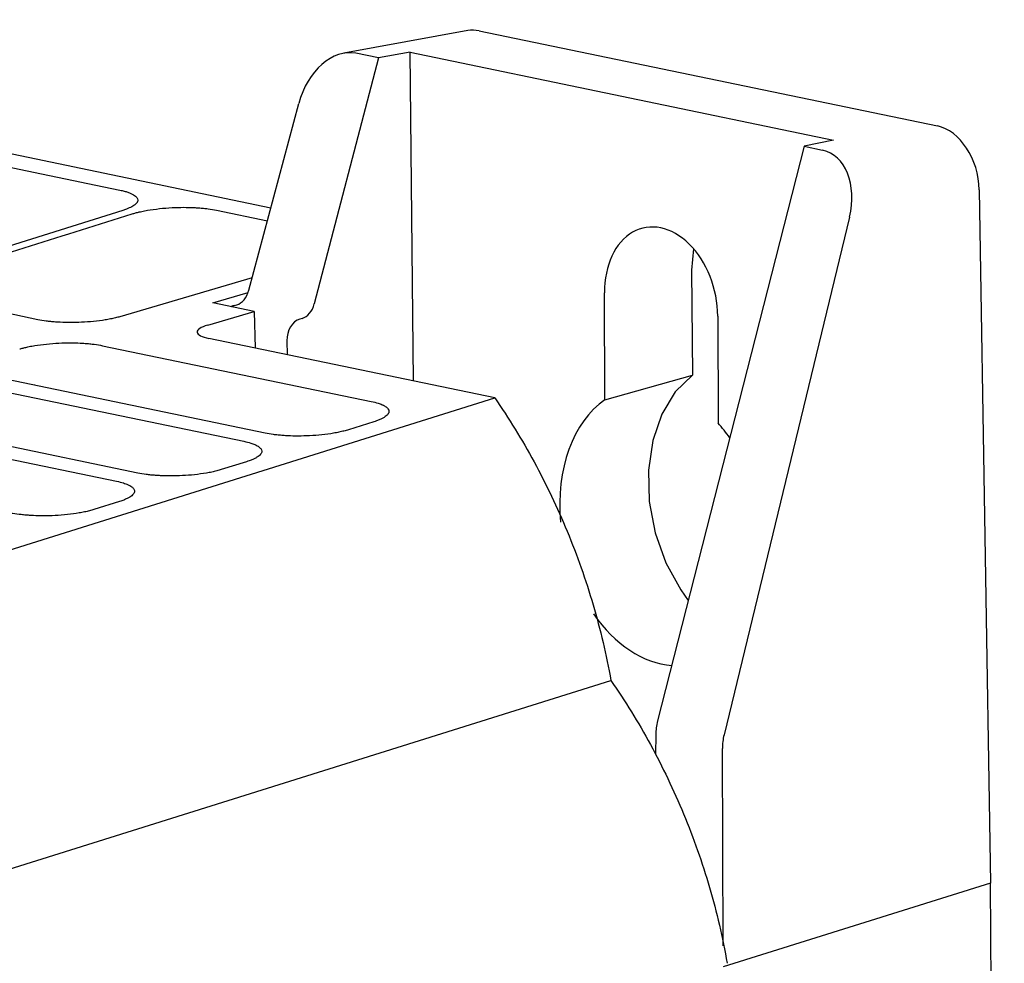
# Model space of a CAD drawing. Extents: x 89 to 1073, y 40 to 812.
# Tile 67 of 67: x 1028 to 1071, y 375 to 416. Entities that reach past the tile are written whole.
import ezdxf

# ---------------------------------------------------------------- set-up
doc = ezdxf.new("R2010")
doc.units = 0
doc.layers.get('0').update_dxf_attribs({"linetype": 'CONTINUOUS'})

msp = doc.modelspace()

# ---------------------------------------------------------------- linework, layer by layer
at = {"color": 7, "linetype": 'CONTINUOUS'}
for p, q in [((1039.438, 408.019), (999.863, 416.232)), ((1048.029, 415.755), (1042.622, 414.773)), ((1048.528, 415.747), (1068.523, 411.597)), ((1044.138, 414.564), (1043.148, 414.769)), ((1045.525, 414.815), (1044.138, 414.564)), ((1045.525, 414.815), (1063.993, 410.983)), ((1045.663, 400.474), (1045.525, 414.815)), ((1044.138, 414.564), (1041.337, 403.838)), ((1038.479, 404.431), (1040.659, 412.581)), ((1063.993, 410.983), (1062.705, 410.71)), ((1062.705, 410.71), (1056.315, 385.647)), ((1062.705, 410.71), (1063.518, 410.542)), ((1070.35, 408.81), (1070.835, 378.572)), ((1032.976, 407.913), (1024.093, 405.129)), ((1037.071, 407.925), (1039.29, 407.464)), ((1064.687, 407.616), (1059.214, 385.046)), ((1057.889, 406.24), (1057.799, 405.304)), ((1057.799, 405.304), (1057.843, 400.724)), ((1038.625, 404.978), (1032.854, 403.279)), ((1036.902, 403.883), (1038.45, 404.339)), ((1054.016, 399.66), (1054, 404.325)), ((1038.707, 403.508), (1036.902, 403.883)), ((1036.689, 402.914), (1038.707, 403.508)), ((1037.843, 403.77), (1037.95, 403.799)), ((1038.707, 403.508), (1038.763, 401.906)), ((1040.811, 403.206), (1040.704, 403.176)), ((1058.94, 403.299), (1058.956, 398.635)), ((1049.209, 399.738), (1036.741, 402.325)), ((1040.141, 402.232), (1040.15, 401.618)), ((1032.097, 402.015), (1043.818, 399.583)), ((1039.19, 398.199), (1027.427, 400.641)), ((1054.016, 399.66), (1057.843, 400.724)), ((1026.334, 400.319), (1038.266, 397.843)), ((1029.136, 400.288), (1029.132, 400.287)), ((1004.698, 385.789), (1049.209, 399.738)), ((1033.638, 396.459), (1021.664, 398.944)), ((1043.937, 398.696), (1042.826, 398.348)), ((1020.572, 398.623), (1032.713, 396.103)), ((1038.384, 396.956), (1037.274, 396.608)), ((1032.832, 395.216), (1031.721, 394.868)), ((1016.424, 375.544), (1054.281, 387.407)), ((1056.236, 385.048), (1056.229, 384.192)), ((1059.178, 375.844), (1059.143, 384.444)), ((1070.835, 378.572), (1059.182, 374.92)), ((1071.444, 315.258), (1070.835, 378.572))]:
    msp.add_line(p, q, dxfattribs=at)
at = {"color": 8, "linetype": 'CONTINUOUS'}
msp.add_line((1029.136, 400.286), (1029.136, 400.288), dxfattribs=at)
at = {"color": 7, "linetype": 'CONTINUOUS', "flags": 128}
for points in [[(1024.267, 410.582), (1026.013, 410.22), (1029.435, 409.51), (1032.857, 408.799)], [(1029.279, 403.149), (1027.592, 403.499), (1026.131, 403.802), (1024.671, 404.105)], [(1057.843, 400.724), (1057.089, 399.997), (1056.499, 399.032), (1056.102, 397.876), (1055.918, 396.586), (1055.955, 395.223), (1056.212, 393.856), (1056.676, 392.549), (1057.324, 391.367), (1057.656, 390.906)]]:
    msp.add_lwpolyline(points, dxfattribs=at)
at = {"color": 7, "linetype": 'CONTINUOUS'}
for centre, major_axis, ratio, start_param, end_param in [((1048.554, 413.309), (-0.599, 2.43), 0.701339, 5.959381, 6.239675), ((1042.464, 412.203), (0.817, 2.531), 0.691491, 0.074428, 1.644006), ((1068.544, 409.161), (-0.592, 2.43), 0.702347, 4.400161, 5.961028), ((1062.874, 407.965), (0.739, 2.553), 0.693016, 4.775942, 6.33681), ((1056.47, 403.813), (-0.776, 3.333), 0.703779, 4.397396, 7.539445), ((1037.921, 404.606), (0.182, 0.813), 0.699912, 3.499011, 4.65346), ((1037.872, 402.964), (0.182, 0.813), 0.699912, 0.357419, 0.577638), ((1040.777, 404.013), (0.172, 0.815), 0.702181, 3.49072, 4.645169), ((1040.738, 402.369), (0.172, 0.815), 0.702181, 0.349127, 1.884975), ((1037.893, 402.665), (1.666, 0.058), 0.250523, 2.369229, 3.940329), ((1056.503, 394.139), (-1.399, 6.009), 0.703779, 0.27292, 1.378004), ((1056.503, 394.139), (-1.399, 6.009), 0.703779, 5.236627, 5.380735), ((1056.503, 394.139), (-1.399, 6.009), 0.703779, 2.087574, 2.918283), ((1057.347, 385.311), (0.334, 1.633), 0.648787, 1.496615, 1.862923), ((1060.255, 384.707), (0.299, 1.64), 0.652945, 1.482785, 1.849093)]:
    msp.add_ellipse(centre, major_axis=major_axis, ratio=ratio, start_param=start_param, end_param=end_param, dxfattribs=at)
for points, knots in [([(1032.857, 408.799), (1032.889, 408.793), (1032.983, 408.772), (1033.126, 408.734), (1033.25, 408.692), (1033.403, 408.63), (1033.552, 408.543), (1033.643, 408.419), (1033.636, 408.326), (1033.601, 408.257), (1033.565, 408.21), (1033.513, 408.164), (1033.424, 408.1), (1033.309, 408.037), (1033.137, 407.966), (1033.034, 407.931), (1032.976, 407.913)], [2, 2, 2, 2, 2.110246, 2.329997, 2.549268, 2.658916, 3.098028, 3.528627, 3.925047, 4.016957, 4.200545, 4.384168, 4.476122, 4.845906, 5.032807, 5.250456, 5.250456, 5.250456, 5.250456]), ([(1033.396, 407.764), (1033.442, 407.778), (1033.54, 407.807), (1033.682, 407.843), (1033.852, 407.881), (1034.133, 407.935), (1034.571, 407.996), (1035.111, 408.039), (1035.621, 408.053), (1036.01, 408.044), (1036.261, 408.029), (1036.436, 408.016), (1036.572, 408.002), (1036.804, 407.974), (1036.958, 407.948), (1037.071, 407.925)], [2, 2, 2, 2, 2.171703, 2.34947, 2.467686, 2.703836, 3.177008, 3.640962, 4.059019, 4.437254, 4.626609, 4.721519, 4.912033, 5.007751, 5.397082, 5.397082, 5.397082, 5.397082]), ([(1032.854, 403.279), (1032.822, 403.27), (1032.726, 403.243), (1032.554, 403.201), (1032.367, 403.164), (1032.092, 403.117), (1031.715, 403.067), (1031.198, 403.03), (1030.705, 403.019), (1030.323, 403.028), (1030.075, 403.044), (1029.903, 403.058), (1029.769, 403.072), (1029.541, 403.1), (1029.39, 403.126), (1029.279, 403.149)], [2, 2, 2, 2, 2.113563, 2.340174, 2.566606, 2.679946, 3.13438, 3.580217, 3.991331, 4.37264, 4.563377, 4.658934, 4.85065, 4.946924, 5.335857, 5.335857, 5.335857, 5.335857]), ([(1028.482, 401.873), (1028.528, 401.887), (1028.627, 401.914), (1028.768, 401.948), (1028.938, 401.984), (1029.216, 402.035), (1029.646, 402.092), (1030.174, 402.131), (1030.673, 402.143), (1031.056, 402.134), (1031.303, 402.119), (1031.475, 402.105), (1031.608, 402.092), (1031.835, 402.064), (1031.986, 402.038), (1032.097, 402.015)], [2, 2, 2, 2, 2.166921, 2.339968, 2.455062, 2.684988, 3.145554, 3.597332, 4.006906, 4.379887, 4.566605, 4.660187, 4.848013, 4.942368, 5.323711, 5.323711, 5.323711, 5.323711]), ([(1043.818, 399.583), (1043.928, 399.56), (1044.066, 399.525), (1044.214, 399.474), (1044.29, 399.444), (1044.366, 399.409), (1044.466, 399.353), (1044.568, 399.264), (1044.612, 399.146), (1044.56, 399.017), (1044.429, 398.908), (1044.293, 398.834), (1044.18, 398.783), (1044.07, 398.74), (1043.976, 398.708), (1043.937, 398.696)], [2, 2, 2, 2, 2.377428, 2.519002, 2.659935, 2.752788, 2.936577, 3.297822, 3.692438, 4.123068, 4.555371, 4.773889, 4.884031, 5.106486, 5.250583, 5.250583, 5.250583, 5.250583]), ([(1049.209, 399.738), (1049.824, 398.851), (1050.396, 397.921), (1051.191, 396.46), (1051.445, 395.962), (1051.927, 394.953), (1052.156, 394.44), (1052.587, 393.396), (1052.791, 392.865), (1053.168, 391.796), (1053.342, 391.258), (1053.82, 389.629), (1054.081, 388.527), (1054.281, 387.407)], [0, 0, 0, 0, 0.25, 0.25, 0.375, 0.375, 0.5, 0.5, 0.625, 0.625, 0.75, 0.75, 1, 1, 1, 1]), ([(1042.826, 398.348), (1042.796, 398.338), (1042.7, 398.31), (1042.528, 398.266), (1042.339, 398.226), (1042.06, 398.175), (1041.677, 398.123), (1041.148, 398.082), (1040.643, 398.069), (1040.254, 398.078), (1040.001, 398.093), (1039.826, 398.108), (1039.689, 398.121), (1039.457, 398.15), (1039.304, 398.176), (1039.19, 398.199)], [2, 2, 2, 2, 2.116705, 2.349541, 2.582165, 2.698604, 3.165631, 3.623608, 4.043424, 4.430434, 4.624031, 4.721028, 4.915658, 5.01341, 5.408456, 5.408456, 5.408456, 5.408456]), ([(1038.266, 397.843), (1038.375, 397.82), (1038.513, 397.785), (1038.662, 397.734), (1038.737, 397.704), (1038.813, 397.669), (1038.914, 397.612), (1039.015, 397.524), (1039.06, 397.406), (1039.008, 397.277), (1038.876, 397.168), (1038.741, 397.094), (1038.628, 397.043), (1038.518, 397), (1038.423, 396.968), (1038.384, 396.956)], [2, 2, 2, 2, 2.377428, 2.519002, 2.659935, 2.752788, 2.936577, 3.297823, 3.692439, 4.123069, 4.555372, 4.77389, 4.884032, 5.106487, 5.250584, 5.250584, 5.250584, 5.250584]), ([(1037.274, 396.608), (1037.243, 396.598), (1037.148, 396.57), (1036.975, 396.526), (1036.787, 396.486), (1036.508, 396.435), (1036.124, 396.383), (1035.595, 396.342), (1035.091, 396.329), (1034.701, 396.338), (1034.449, 396.353), (1034.273, 396.367), (1034.136, 396.381), (1033.905, 396.41), (1033.751, 396.436), (1033.638, 396.459)], [2, 2, 2, 2, 2.116705, 2.34954, 2.582163, 2.698602, 3.165627, 3.623604, 4.043423, 4.430434, 4.624031, 4.721028, 4.915656, 5.013408, 5.40845, 5.40845, 5.40845, 5.40845]), ([(1032.713, 396.103), (1032.823, 396.08), (1032.961, 396.045), (1033.109, 395.994), (1033.185, 395.964), (1033.26, 395.928), (1033.361, 395.872), (1033.463, 395.784), (1033.507, 395.665), (1033.455, 395.537), (1033.324, 395.428), (1033.188, 395.354), (1033.075, 395.303), (1032.965, 395.26), (1032.87, 395.228), (1032.832, 395.216)], [2, 2, 2, 2, 2.377429, 2.519002, 2.659935, 2.752788, 2.936577, 3.297822, 3.692438, 4.123068, 4.555372, 4.77389, 4.884032, 5.106488, 5.250585, 5.250585, 5.250585, 5.250585]), ([(1031.721, 394.868), (1031.69, 394.858), (1031.595, 394.83), (1031.423, 394.786), (1031.234, 394.746), (1030.955, 394.695), (1030.571, 394.643), (1030.043, 394.602), (1029.538, 394.589), (1029.149, 394.598), (1028.896, 394.613), (1028.72, 394.627), (1028.584, 394.641), (1028.352, 394.67), (1028.199, 394.696), (1028.085, 394.719)], [2, 2, 2, 2, 2.116706, 2.349543, 2.582168, 2.698608, 3.165636, 3.623614, 4.043432, 4.430444, 4.624042, 4.721039, 4.915669, 5.013422, 5.408469, 5.408469, 5.408469, 5.408469]), ([(1054.281, 387.407), (1054.897, 386.522), (1055.471, 385.592), (1056.268, 384.133), (1056.522, 383.635), (1057.005, 382.626), (1057.234, 382.112), (1057.667, 381.069), (1057.87, 380.538), (1058.247, 379.468), (1058.421, 378.93), (1058.897, 377.301), (1059.156, 376.198), (1059.352, 375.077)], [0, 0, 0, 0, 0.25, 0.25, 0.375, 0.375, 0.5, 0.5, 0.625, 0.625, 0.75, 0.75, 1, 1, 1, 1])]:
    msp.add_open_spline(points, degree=3, knots=knots, dxfattribs=at)
msp.add_open_spline([(1024.513, 404.98), (1027.473, 405.908), (1030.435, 406.836), (1033.396, 407.764)], degree=3, dxfattribs=at)

doc.saveas('drawing.dxf')
